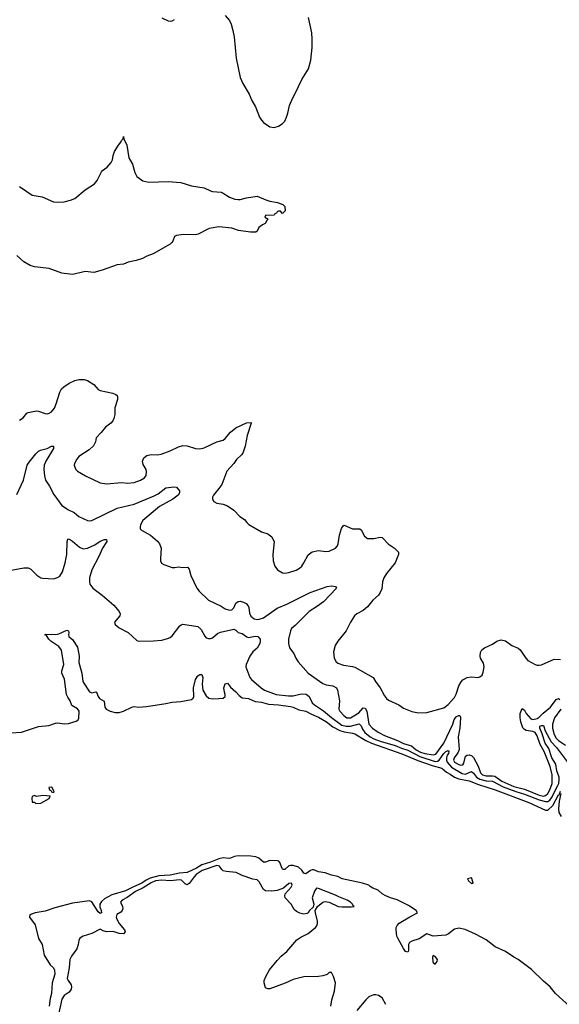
# Model space of a CAD drawing. Header units: inches. Extents: x 1934316 to 2140091, y 524953 to 667329.
# Tile 176 of 256: x 2063171 to 2068259, y 598287 to 607573. Entities that reach past the tile are written whole.
import ezdxf

# ---------------------------------------------------------------- set-up
doc = ezdxf.new("R2010")
doc.units = ezdxf.units.IN
doc.header["$MEASUREMENT"] = 0
doc.layers.add('C0569', color=7, linetype='Continuous')
doc.layers.add('C0660', color=7, linetype='Continuous')

msp = doc.modelspace()

# ---------------------------------------------------------------- linework, layer by layer
at = {"layer": 'C0569', "color": 5}
for points, elevation in [([(2068354, 598270), (2068224, 598390), (2068172.1, 598452.1), (2068110, 598504), (2067995.5, 598615.5), (2067870, 598709.3), (2067829, 598730), (2067750, 598786), (2067655.3, 598830), (2067570, 598894), (2067470, 598949.5), (2067370, 598991.6), (2067310, 599004), (2067270, 598995.3), (2067215.5, 598950), (2067190, 598939.9), (2067070, 598930.9), (2067010, 598952.7), (2066936.4, 598903.6), (2066870, 598883.5), (2066845.5, 598870), (2066837.6, 598850), (2066837.1, 598790), (2066830, 598777.2), (2066810, 598785.1), (2066790, 598812.3), (2066737.2, 598910), (2066728.1, 598930), (2066721.8, 598990), (2066722.3, 599010), (2066729.8, 599030), (2066749.3, 599050.7), (2066850, 599112.7), (2066922, 599150), (2066909, 599170), (2066838, 599218), (2066730, 599271.8), (2066668.7, 599290), (2066622, 599310), (2066589, 599330), (2066550, 599364), (2066501.5, 599381.5), (2066476.6, 599396.6), (2066464, 599410), (2066404, 599430), (2066211.1, 599471.1), (2066170, 599491.5), (2066110, 599503.6), (2066050, 599526.3), (2065990, 599537.4), (2065945.8, 599554.2), (2065930, 599556.4), (2065913.4, 599550), (2065870, 599518), (2065850, 599522.7), (2065830.8, 599550.8), (2065799.3, 599579.3), (2065750, 599596.8), (2065723.2, 599596.8), (2065710, 599591.1), (2065670, 599556.8), (2065658.3, 599558.3), (2065650, 599560.5), (2065646.7, 599566.7), (2065624.7, 599624.7), (2065615.3, 599635.3), (2065601.3, 599641.3), (2065530, 599642.9), (2065490, 599626.5), (2065470, 599627.1), (2065425.9, 599666), (2065396.7, 599676.7), (2065350, 599684.1), (2065232.2, 599687.8), (2065197.8, 599682.2), (2065150, 599663), (2065090, 599667.1), (2065050, 599660.1), (2064970, 599626), (2064890, 599602.4), (2064837.5, 599570), (2064750, 599528.3), (2064676.8, 599523.2), (2064590, 599505.8), (2064482.5, 599497.5), (2064402.6, 599477.4), (2064362.6, 599457.4), (2064322.9, 599430), (2064243.9, 599396.1), (2064170, 599357.1), (2064041.3, 599318.7), (2063970, 599282.4), (2063942.9, 599257.1), (2063927.6, 599230), (2063926.1, 599206.1), (2063941, 599170), (2063941.1, 599150), (2063935, 599145), (2063930, 599144.2), (2063910, 599159.3), (2063851.7, 599251.7), (2063830, 599261.7), (2063670, 599239.6), (2063502.2, 599197.8), (2063410, 599164.8), (2063316, 599150), (2063266.8, 599130), (2063263.7, 599110), (2063316.4, 599036.4), (2063347.9, 598907.9), (2063383.2, 598850), (2063401.6, 598750), (2063459.4, 598659.4), (2063490.9, 598630), (2063498.5, 598610), (2063503.2, 598570), (2063478.3, 598490), (2063470.2, 598390.2), (2063458, 598342), (2063450, 598269)], 120), ([(2066103.7, 598270), (2066115.1, 598330), (2066139.3, 598410), (2066149, 598490), (2066128.9, 598548.9), (2066110, 598586), (2066090, 598586), (2066071.1, 598568.9), (2066030, 598555.3), (2065990, 598548.7), (2065850, 598546), (2065750, 598519.5), (2065675.1, 598484.9), (2065530, 598432.3), (2065510, 598432.7), (2065490, 598442.7), (2065475.8, 598490), (2065477.7, 598510), (2065490.9, 598550), (2065527.1, 598612.9), (2065598.6, 598701.4), (2065638, 598742), (2065690, 598783.8), (2065785.5, 598894.5), (2065821.4, 598918.6), (2065890, 598953.7), (2065959.6, 599010), (2065972, 599028), (2065978.7, 599050), (2065978.4, 599070), (2065959, 599150), (2065958, 599170), (2065978, 599210), (2066028, 599250), (2066050, 599254.8), (2066090, 599250.8), (2066174, 599210), (2066210, 599204.9), (2066295.1, 599204.9), (2066326, 599210), (2066314.6, 599214.6), (2066309, 599230), (2066289.3, 599250), (2066258, 599270), (2066180, 599300), (2066150, 599316.4), (2065990, 599379.8), (2065970, 599380.5), (2065950, 599354.5), (2065927.6, 599290), (2065944, 599230), (2065938, 599202), (2065904.7, 599170), (2065890.7, 599149.3), (2065878, 599142), (2065850, 599138), (2065812.8, 599147.2), (2065781.1, 599161.1), (2065760.4, 599180.4), (2065730, 599231.2), (2065675.6, 599290), (2065669.6, 599310), (2065674.5, 599330), (2065730, 599390.8), (2065738.7, 599410), (2065735.1, 599430), (2065710, 599427.6), (2065657.7, 599382.3), (2065598.8, 599361.2), (2065550, 599353), (2065490, 599356.2), (2065469.3, 599369.3), (2065430, 599442.7), (2065410, 599461.2), (2065370, 599466), (2065270, 599501.5), (2065211.2, 599531.2), (2065117.8, 599537.8), (2065090, 599544.8), (2065076.6, 599556.6), (2065053.8, 599590), (2065030, 599594.3), (2064890.9, 599550), (2064836.3, 599510), (2064815.7, 599490), (2064770, 599427.1), (2064750, 599414.2), (2064730, 599422.8), (2064696.2, 599456.2), (2064681.2, 599461.2), (2064590, 599450.5), (2064510, 599458.8), (2064451.9, 599450), (2064410, 599432.9), (2064335.9, 599384.1), (2064263.5, 599350), (2064185.6, 599294.4), (2064137.1, 599270), (2064123.1, 599250), (2064141.1, 599210), (2064142.6, 599190), (2064136.4, 599170), (2064124.8, 599155.2), (2064085.8, 599134.2), (2064080.3, 599110), (2064086, 599090), (2064108.5, 599050), (2064159, 598990), (2064167.2, 598970), (2064150, 598951.3), (2064110, 598954.8), (2064052.3, 598972.3), (2063989.9, 598969.9), (2063958.9, 598978.9), (2063930, 598994), (2063850, 598955.1), (2063770, 598929.4), (2063738.8, 598910), (2063728, 598890), (2063723, 598850), (2063710.7, 598810), (2063659.9, 598740.1), (2063645.5, 598710), (2063638, 598630), (2063620.2, 598530), (2063627.1, 598510), (2063656.9, 598470), (2063660.2, 598450), (2063656.5, 598430), (2063637.8, 598402.2), (2063590, 598368.7), (2063570, 598336.3), (2063538.8, 598190)], 140), ([(2066623.6, 598283.6), (2066588, 598348), (2066553.2, 598370), (2066530, 598376.3), (2066510, 598376), (2066490, 598370.9), (2066463.6, 598356.4), (2066434, 598330), (2066350, 598229.5)], 140)]:
    msp.add_lwpolyline(points, dxfattribs=dict(at, elevation=elevation))
for points, elevation in [([(2067430, 599478), (2067394, 599470), (2067402, 599450), (2067430, 599424.7), (2067446, 599430), (2067434.6, 599474.6)], 120), ([(2067070, 598748), (2067064, 598730), (2067068, 598690), (2067070, 598682), (2067090, 598666.8), (2067108.7, 598690), (2067109, 598710), (2067090, 598739)], 140)]:
    msp.add_lwpolyline(points, close=True, dxfattribs=dict(at, elevation=elevation))
at = {"layer": 'C0660', "color": 5}
for points, elevation in [([(2064510, 607590.4), (2064570, 607560.5), (2064590, 607558), (2064610, 607562), (2064630, 607573.4)], 220), ([(2065110, 607611.3), (2065150, 607566), (2065166, 607530), (2065182.4, 607470), (2065192.7, 607410), (2065213, 607210), (2065250, 607026), (2065274.4, 606970), (2065334.4, 606870), (2065360.3, 606810), (2065394.7, 606750), (2065433.7, 606653.7), (2065450, 606624.9), (2065470, 606602), (2065530, 606561.6), (2065570, 606555.8), (2065611, 606569), (2065646.6, 606590), (2065670, 606617.1), (2065687.2, 606652.8), (2065699.8, 606690), (2065715.5, 606764.5), (2065745.2, 606834.8), (2065770, 606877.3), (2065830.9, 607009.1), (2065893.6, 607110), (2065917, 607190), (2065929.3, 607310), (2065929.3, 607389.3), (2065925.2, 607450), (2065892.9, 607592.9)], 220), ([(2063170, 605998.6), (2063290, 605917.8), (2063381.8, 605901.8), (2063490, 605855), (2063530, 605851.1), (2063590, 605855.9), (2063649.4, 605870), (2063690, 605886.8), (2063790, 605968.9), (2063875.2, 606024.8), (2063902.7, 606057.3), (2063941.7, 606138.3), (2063951.6, 606150), (2063997.5, 606182.5), (2064034.9, 606225.1), (2064046, 606250), (2064051.4, 606291.4), (2064064.7, 606330), (2064102, 606390), (2064123.9, 606416.1), (2064130, 606432), (2064148, 606450), (2064150, 606471.3), (2064152, 606450), (2064180.7, 606390), (2064201.6, 606270), (2064233.4, 606210), (2064256, 606130), (2064275.3, 606095.3), (2064333.2, 606053.2), (2064390, 606040.7), (2064570, 606047.7), (2064690, 606038), (2064790, 606006), (2064910, 605988.4), (2064970, 605957.6), (2064990, 605952.4), (2065070, 605944.9), (2065090, 605938), (2065150, 605899.5), (2065200.6, 605880.6), (2065230, 605875.8), (2065250, 605877.6), (2065310, 605892.7), (2065410, 605906.8), (2065492.2, 605872.2), (2065530, 605860.5), (2065602, 605850), (2065652, 605830), (2065672, 605810), (2065674, 605770), (2065650, 605746), (2065630, 605766), (2065610, 605766), (2065598, 605762), (2065592.7, 605747.3), (2065578, 605742), (2065570, 605728), (2065490, 605726), (2065482, 605710), (2065514, 605690), (2065501, 605679), (2065484.7, 605650), (2065460.7, 605639.3), (2065426.9, 605613.1), (2065410, 605579), (2065398, 605570), (2065346, 605570), (2065234.9, 605585.1), (2065170, 605605.5), (2065050, 605619.2), (2064958, 605602), (2064854.4, 605550), (2064830, 605544.1), (2064714.7, 605545.3), (2064650, 605538.4), (2064631.5, 605528.5), (2064615.7, 605484.3), (2064606.7, 605470), (2064590, 605456.3), (2064430, 605365.8), (2064370, 605342.7), (2064330, 605320.3), (2064270, 605300.3), (2064194.2, 605285.8), (2064150, 605268.3), (2064090, 605259.7), (2063950, 605209.8), (2063870, 605189.8), (2063790, 605198.3), (2063671, 605171), (2063590, 605178.5), (2063570, 605181), (2063450, 605224.6), (2063310, 605242.7), (2063270, 605253.1), (2063210, 605289.1), (2063145.4, 605350)], 180), ([(2063170, 603797.3), (2063203.3, 603816.7), (2063238.9, 603861.1), (2063251.5, 603868.5), (2063330, 603883.5), (2063350, 603881.8), (2063410, 603859.7), (2063430, 603856.9), (2063450, 603861.7), (2063470, 603875.3), (2063499.1, 603910), (2063516.4, 603950), (2063550, 604061), (2063565.6, 604090), (2063587, 604110), (2063636.5, 604143.5), (2063690, 604170.2), (2063730, 604179.6), (2063779.3, 604179.3), (2063810, 604170.4), (2063870, 604132.2), (2063910, 604084.9), (2063930, 604074.9), (2064050, 604051.7), (2064079, 604039), (2064089.2, 604029.2), (2064094.6, 604014.6), (2064093.6, 603990), (2064068.2, 603911.8), (2064068.5, 603850), (2064058.7, 603810), (2064048.6, 603790), (2064031.5, 603768.5), (2063980.3, 603730), (2063940.7, 603679.3), (2063893, 603630), (2063886.8, 603590), (2063866.2, 603553.8), (2063824.9, 603515.1), (2063730, 603451.8), (2063710, 603429), (2063687.5, 603387.5), (2063684.9, 603370), (2063690, 603352), (2063701, 603330), (2063715.9, 603315.9), (2063791, 603270), (2063930, 603204.4), (2063990, 603195.3), (2064130, 603207), (2064190, 603200.3), (2064250, 603208.8), (2064310, 603228.8), (2064347.2, 603252.7), (2064364.9, 603275.1), (2064368.3, 603310), (2064363.9, 603330), (2064337, 603377), (2064327.7, 603410), (2064340.9, 603439.1), (2064370, 603462), (2064410, 603471.9), (2064470, 603468), (2064504.7, 603475.3), (2064590, 603506.4), (2064670, 603545.8), (2064710, 603556.5), (2064750, 603553.4), (2064830, 603528.8), (2064870, 603526.5), (2064910, 603535.5), (2065030, 603590.3), (2065090, 603606), (2065110, 603623), (2065158.4, 603681.6), (2065210, 603724.6), (2065310, 603770.4), (2065354.8, 603774.8), (2065358, 603770), (2065353.4, 603766.6), (2065315.3, 603650), (2065298, 603550), (2065274.7, 603485.3), (2065264, 603470), (2065215.3, 603424.7), (2065190, 603386.6), (2065124, 603316), (2065077.6, 603190), (2065050.2, 603149.8), (2064999.1, 603090), (2064988, 603070), (2064987.7, 603050), (2065002.8, 603030), (2065030, 603013.4), (2065090, 603004.4), (2065130, 602988.2), (2065190, 602946), (2065248, 602888), (2065290, 602859.3), (2065312.4, 602830), (2065332.9, 602812.9), (2065450, 602743.6), (2065510, 602723.1), (2065550, 602696.3), (2065570.4, 602649.7), (2065558.4, 602530), (2065561.6, 602470), (2065578, 602418), (2065602.8, 602382.8), (2065650, 602357.3), (2065670, 602353), (2065710, 602360.5), (2065778, 602382), (2065810, 602399.1), (2065830, 602419.1), (2065851.6, 602450), (2065890, 602526.8), (2065914.9, 602545.1), (2065930, 602553), (2065990, 602566), (2066058, 602558), (2066090, 602561.1), (2066149.5, 602590), (2066166.3, 602610), (2066175.1, 602630), (2066187.4, 602712.6), (2066204.7, 602775.3), (2066220.5, 602799.5), (2066230, 602804.9), (2066310, 602770.3), (2066377.3, 602770), (2066390, 602762.4), (2066422.7, 602702.7), (2066450, 602678.7), (2066510, 602679.4), (2066570, 602693.7), (2066590, 602689.1), (2066650, 602627.6), (2066704.9, 602590), (2066744.2, 602550), (2066742.8, 602530), (2066710.2, 602450), (2066629.5, 602350.5), (2066605.3, 602310), (2066592.6, 602270), (2066585.3, 602205.3), (2066571, 602169), (2066553.6, 602146.4), (2066501.1, 602098.9), (2066450, 602036.1), (2066410, 602002), (2066349.2, 601970.8), (2066326.4, 601950), (2066290.4, 601890), (2066250.2, 601809.8), (2066170.4, 601710), (2066144.9, 601670), (2066130.4, 601610), (2066137.1, 601550), (2066156.5, 601516.5), (2066170, 601503.8), (2066224.7, 601484.7), (2066310, 601472.6), (2066330, 601465.7), (2066504.7, 601370), (2066526.8, 601330), (2066570.4, 601270.4), (2066610, 601196.3), (2066630, 601170.5), (2066650, 601154.9), (2066744.7, 601110), (2066790, 601080.7), (2066870, 601048), (2066930, 601037.1), (2067010, 601038), (2067170, 601081.6), (2067210, 601112.7), (2067270, 601180.4), (2067286.8, 601213.2), (2067310.8, 601290), (2067332.2, 601327.8), (2067350, 601346), (2067390.4, 601370.4), (2067430, 601376.5), (2067490, 601370.4), (2067510, 601374.9), (2067530, 601390.7), (2067542, 601418), (2067551, 601470), (2067543.3, 601503.3), (2067516.8, 601550), (2067512.1, 601570), (2067514.5, 601605.5), (2067528, 601630), (2067552.7, 601650), (2067630, 601682.3), (2067670, 601711.5), (2067710, 601724), (2067750, 601715.2), (2067810, 601670.5), (2067870, 601646.8), (2067890, 601630.8), (2067943.8, 601550), (2067962, 601530), (2068030, 601492.7), (2068050, 601486.7), (2068070, 601483.7), (2068091, 601489), (2068210, 601540.7), (2068270, 601539.1)], 180), ([(2063144.8, 603095.2), (2063205.7, 603230), (2063243.1, 603370), (2063260.8, 603399.2), (2063323.1, 603476.9), (2063350, 603502.4), (2063368.4, 603511.6), (2063431, 603529), (2063470, 603550.5), (2063490, 603551.3), (2063490.3, 603530), (2063418, 603410), (2063403.2, 603370), (2063400.3, 603330), (2063404.6, 603270), (2063416, 603230), (2063453.6, 603173.6), (2063493.9, 603093.9), (2063570, 602990.4), (2063630, 602948.7), (2063684.4, 602924.4), (2063730, 602888.2), (2063810, 602848), (2063830, 602845.5), (2063850, 602850.4), (2064090, 602966.7), (2064250, 603004.3), (2064438.9, 603081.1), (2064477.8, 603102.2), (2064550, 603158), (2064626, 603166), (2064650, 603164), (2064677.3, 603130), (2064679.5, 603110), (2064664.9, 603090), (2064613.7, 603050), (2064490, 602982.4), (2064332.4, 602850), (2064310.2, 602810), (2064306.3, 602790), (2064308.7, 602770), (2064318.2, 602758.2), (2064404.9, 602710), (2064470, 602654.6), (2064490.3, 602630), (2064504.4, 602590), (2064498, 602490), (2064499.1, 602470), (2064508, 602448), (2064530, 602434), (2064610, 602407.7), (2064633.8, 602406.2), (2064670, 602413), (2064710, 602407.3), (2064752, 602410), (2064770, 602392), (2064784.9, 602330), (2064841.6, 602210), (2064863, 602183), (2064950, 602097), (2065070, 602040.2), (2065110, 602016.5), (2065150, 602002.7), (2065170, 602006.7), (2065190, 602024.6), (2065209.8, 602070), (2065230, 602085), (2065250, 602087.2), (2065280, 602080), (2065305.7, 602065.7), (2065325.5, 602045.5), (2065332.8, 602030), (2065336.6, 601976.6), (2065350, 601948), (2065383.5, 601923.5), (2065410, 601916.2), (2065430, 601918.4), (2065470, 601933), (2065597.9, 602022.1), (2065690, 602059.4), (2065910, 602169), (2066070, 602227.2), (2066111.8, 602231.8), (2066148, 602228), (2066158, 602210), (2066036.1, 602083.9), (2065979.8, 602040.2), (2065901.7, 601990), (2065770, 601859.2), (2065735.3, 601830), (2065723.7, 601810), (2065706.4, 601730), (2065706, 601690), (2065716.3, 601650), (2065755.3, 601595.2), (2065774.3, 601550), (2065795.5, 601515.5), (2065890.3, 601410), (2066030, 601313.4), (2066061.2, 601301.2), (2066124.9, 601290), (2066156.9, 601270), (2066168.4, 601248.4), (2066187.2, 601150), (2066180.9, 601070), (2066188.8, 601050), (2066227.6, 601010), (2066256.3, 600990), (2066290, 600989), (2066370, 601034.8), (2066410, 601082.3), (2066430, 601078.6), (2066445.5, 601050), (2066462.5, 600930), (2066498, 600890), (2066550, 600852), (2066610, 600820.9), (2066733.5, 600773.5), (2066790, 600746.4), (2066864.7, 600724.7), (2066910, 600687.3), (2066950, 600665.6), (2066990, 600652.5), (2067070, 600638.5), (2067093.2, 600646.8), (2067170.7, 600750), (2067255.7, 600930), (2067268.5, 600971.5), (2067279, 600990), (2067290, 601002.1), (2067310, 601011.4), (2067316.3, 601010), (2067324.2, 601004.2), (2067327.1, 600987.1), (2067319.9, 600890), (2067306.7, 600810), (2067316.2, 600690), (2067303.1, 600656.9), (2067269.1, 600610), (2067262.4, 600590), (2067270, 600569.1), (2067310, 600548.5), (2067330, 600543.6), (2067350, 600545.2), (2067358.4, 600561.6), (2067374.5, 600625.5), (2067390, 600637.1), (2067410, 600639.5), (2067430, 600631.8), (2067450, 600614), (2067493.9, 600533.9), (2067514.4, 600470), (2067535.1, 600450), (2067570, 600440.3), (2067630, 600442.8), (2067650, 600438.5), (2067717.2, 600390), (2067830, 600342.2), (2067930, 600315.9), (2068070, 600257.6), (2068109.3, 600250.7), (2068130, 600255.8), (2068150, 600273.9), (2068170, 600308.9), (2068191.6, 600370), (2068190.3, 600450), (2068171.9, 600530), (2068116.5, 600670), (2068077.9, 600737.9), (2068050, 600817.3), (2068031, 600850), (2068010, 600858.9), (2067947.8, 600867.8), (2067930, 600877.8), (2067914.5, 600894.5), (2067896.3, 600950), (2067890.4, 600990), (2067891.2, 601028.8), (2067910, 601075.8), (2067930, 601060.4), (2067946, 601030), (2067990, 600977.5), (2068010, 600972.3), (2068050, 600983.4), (2068070, 600995.3), (2068106, 601034), (2068174.6, 601090), (2068230, 601162.5), (2068250, 601169.4), (2068262.6, 601162.6)], 160), ([(2063090, 602381.5), (2063210, 602404), (2063250, 602402.7), (2063276.9, 602390), (2063334, 602334), (2063370.2, 602310.2), (2063390, 602304.6), (2063490, 602300.7), (2063529.1, 602310.9), (2063550, 602324.7), (2063574.5, 602365.5), (2063600.5, 602450), (2063615.2, 602530), (2063619.7, 602650), (2063626, 602674), (2063630, 602676.3), (2063650, 602668.4), (2063670, 602655.6), (2063736.5, 602596.5), (2063770, 602581.8), (2063810, 602588.4), (2063879.3, 602620.7), (2063930, 602654.2), (2063970, 602670.2), (2063990, 602670.3), (2063994, 602650), (2063951.1, 602590), (2063917.2, 602510), (2063850, 602384.2), (2063828.3, 602310), (2063828.9, 602270), (2063834.2, 602250), (2063860.9, 602210), (2063950, 602143.9), (2064036.9, 602070), (2064059.5, 602050), (2064110.4, 601990), (2064119.5, 601970), (2064117, 601950), (2064066, 601890), (2064071.3, 601870), (2064110, 601837.3), (2064193.3, 601793.3), (2064276.3, 601716.3), (2064290.6, 601710.6), (2064433.2, 601713.2), (2064510, 601721.6), (2064564.4, 601735.6), (2064590, 601746), (2064610, 601760.5), (2064682.7, 601857.3), (2064693.3, 601866.7), (2064710, 601870.4), (2064850.4, 601850), (2064881.7, 601821.7), (2064917.1, 601757.1), (2064930, 601744.4), (2064950, 601736.4), (2064970, 601735.8), (2064990, 601743.1), (2065037.3, 601782.7), (2065063.3, 601796.7), (2065190, 601824.2), (2065210, 601814.9), (2065230, 601792.2), (2065270, 601782.6), (2065311.6, 601751.6), (2065330, 601747.2), (2065390, 601757.4), (2065415.2, 601755.2), (2065437.3, 601730), (2065439.5, 601710), (2065434.7, 601690), (2065410, 601646.3), (2065370.4, 601610), (2065341.3, 601570), (2065306, 601490), (2065303, 601470), (2065342.4, 601370), (2065356.4, 601350), (2065449.1, 601270), (2065478.7, 601250), (2065590, 601208), (2065704.7, 601195.3), (2065750, 601196.1), (2065825.2, 601214.8), (2065871.5, 601211.5), (2065901.1, 601190), (2065930.2, 601130), (2065951.2, 601110), (2066036, 601056), (2066110, 600990.4), (2066210, 600919.4), (2066250, 600908.7), (2066290, 600908.6), (2066372, 600932), (2066390, 600913.8), (2066402, 600882), (2066425.6, 600850), (2066474.3, 600810), (2066508.9, 600790), (2066570, 600767.6), (2066710, 600728.5), (2066770, 600702), (2066830, 600682.7), (2066943.8, 600623.8), (2067090, 600577.3), (2067110, 600578.8), (2067124.9, 600590), (2067170, 600653.3), (2067190, 600671.1), (2067210, 600680.7), (2067217, 600670), (2067213.4, 600653.4), (2067202.8, 600637.2), (2067194.2, 600610), (2067194.5, 600590), (2067201.5, 600570), (2067242.3, 600522.3), (2067343.7, 600463.7), (2067370, 600457.5), (2067380.5, 600459.5), (2067430, 600482), (2067450, 600467.5), (2067477.7, 600430), (2067509.7, 600409.7), (2067570, 600395.2), (2067630, 600390.1), (2067730, 600338.1), (2067850, 600292.7), (2067929.5, 600270), (2068070, 600213.6), (2068130, 600199.1), (2068150, 600200.6), (2068169.3, 600210.7), (2068185.9, 600234.1), (2068246.4, 600350), (2068253.7, 600370), (2068257.7, 600410), (2068256.4, 600430), (2068235.9, 600490), (2068226.7, 600550), (2068188.4, 600610), (2068159.1, 600699.1), (2068125.2, 600750), (2068098.2, 600838.2), (2068075.2, 600890), (2068076.4, 600910), (2068090, 600917.6), (2068110, 600914.9), (2068124.2, 600864.3), (2068181.9, 600761.9), (2068231.4, 600710), (2068336.6, 600570)], 140), ([(2063090, 600846.7), (2063187.7, 600852.3), (2063350, 600906.7), (2063445.2, 600914.8), (2063510, 600938.4), (2063530, 600940.4), (2063590, 600931.6), (2063630, 600935.2), (2063704.5, 600955.5), (2063723.5, 600970), (2063730, 600986.8), (2063731.9, 601050), (2063714.9, 601074.9), (2063664, 601104), (2063648.6, 601150), (2063624.5, 601184.5), (2063612.9, 601210), (2063593.6, 601353.6), (2063569.8, 601410), (2063569.2, 601430.8), (2063587.8, 601490), (2063565.7, 601625.7), (2063541.4, 601661.5), (2063463.6, 601710), (2063445.1, 601730), (2063425.2, 601765.2), (2063409, 601770), (2063422, 601778), (2063510, 601775.5), (2063540.7, 601779.3), (2063614.4, 601814.4), (2063630.6, 601810), (2063634, 601790), (2063631, 601770), (2063636, 601756), (2063655.5, 601735.5), (2063670, 601727.3), (2063716, 601656), (2063732.6, 601570), (2063730.4, 601510), (2063756.5, 601410), (2063767.8, 601330), (2063775.1, 601315.1), (2063830, 601234.9), (2063850, 601225.7), (2063890, 601232.7), (2063894, 601230), (2063910.3, 601190), (2063925.3, 601170), (2063966.4, 601146.4), (2063974.4, 601090), (2063986.5, 601070), (2064025.5, 601050), (2064070, 601039.3), (2064110, 601039), (2064150, 601050.3), (2064230, 601090.3), (2064250, 601094), (2064290, 601088.7), (2064366.2, 601093.8), (2064550, 601122.6), (2064610, 601137.7), (2064690, 601143.6), (2064790, 601160.8), (2064805.6, 601174.4), (2064812.3, 601190), (2064810.8, 601270), (2064830, 601351), (2064850, 601384), (2064870, 601396.3), (2064890, 601397.3), (2064899.3, 601370), (2064892.8, 601307.2), (2064899.3, 601250), (2064930, 601196), (2064954.3, 601174.3), (2064990, 601166.9), (2065050, 601170.2), (2065090, 601174.9), (2065110, 601188.2), (2065109.7, 601210), (2065102, 601230), (2065097.2, 601270), (2065110, 601310.4), (2065130, 601316.4), (2065159, 601279), (2065210, 601234.9), (2065239.2, 601199.2), (2065270, 601178.5), (2065330, 601169.3), (2065390, 601142.3), (2065450, 601137.2), (2065516.9, 601116.9), (2065610, 601112.1), (2065725.8, 601094.2), (2065750, 601088), (2065802.5, 601062.5), (2065870, 601050.1), (2065922.9, 601022.8), (2065990, 600995.9), (2066062.7, 600950), (2066123.5, 600903.5), (2066189.3, 600869.3), (2066230, 600856.4), (2066310, 600844.6), (2066330, 600837.6), (2066434.4, 600774.4), (2066488, 600748), (2066772.7, 600650), (2066926.2, 600586.2), (2067058.6, 600538.6), (2067150, 600515.1), (2067194.5, 600474.5), (2067230, 600457.4), (2067271.2, 600430), (2067312.4, 600412.4), (2067410, 600394.7), (2067498.3, 600358.3), (2067653.7, 600310), (2067971.5, 600190), (2068130, 600119.1), (2068150, 600118.5), (2068199, 600161), (2068250, 600261.8), (2068257.3, 600262.7), (2068270, 600296.3)], 120), ([(2068274.2, 601070), (2068214.3, 600990), (2068193.8, 600930), (2068193.8, 600890), (2068209.3, 600830), (2068230, 600796.8), (2068250, 600774.7), (2068315.9, 600730)], 160), ([(2068274.7, 600274.7), (2068257.8, 600202.2), (2068250.7, 600130.7), (2068254.2, 600094.2), (2068277.7, 600057.7)], 120)]:
    msp.add_lwpolyline(points, dxfattribs=dict(at, elevation=elevation))
at = {"layer": 'C0660', "color": 5, "elevation": 120}
for points in [[(2063310, 600255.3), (2063290, 600246), (2063284.7, 600230), (2063290, 600194), (2063310, 600194), (2063322, 600182), (2063370, 600184.9), (2063450, 600226.8), (2063458, 600250), (2063390, 600255.1), (2063330, 600248)], [(2063470, 600334.5), (2063446, 600330), (2063452, 600310), (2063463.5, 600303.5), (2063470, 600292), (2063490, 600284.7), (2063495.3, 600290), (2063477.2, 600330)]]:
    msp.add_lwpolyline(points, close=True, dxfattribs=at)

doc.saveas('drawing.dxf')
